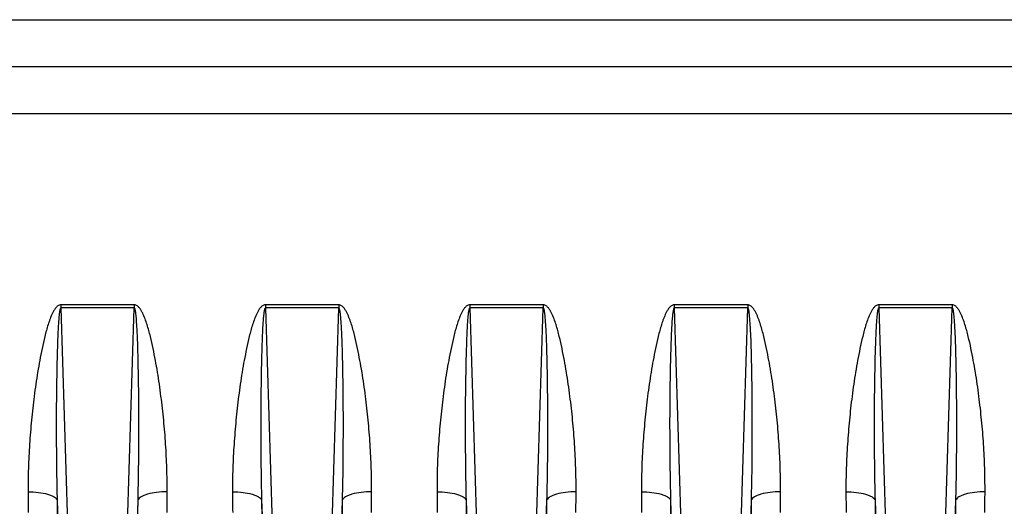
# Model space of a CAD drawing. Extents: x -1709 to 1181, y 8 to 1580.
# Tile 63 of 70: x 649 to 751, y 766 to 816. Entities that reach past the tile are written whole.
import ezdxf

# ---------------------------------------------------------------- set-up
doc = ezdxf.new("R2010")
doc.units = 0
doc.header["$LTSCALE"] = 65.395
doc.layers.get('0').update_dxf_attribs({"linetype": 'CONTINUOUS'})

msp = doc.modelspace()

# ---------------------------------------------------------------- linework, layer by layer
at = {"color": 9, "linetype": 'CONTINUOUS'}
for p, q in [((553.94, 815.98), (773.01, 815.98)), ((553.94, 806.34), (773.01, 806.34)), ((653.67, 786.4), (654.35, 764.26)), ((660.52, 764.26), (661.21, 786.4)), ((674.67, 786.4), (675.35, 764.26)), ((681.52, 764.26), (682.21, 786.4)), ((695.67, 786.4), (696.35, 764.26)), ((702.52, 764.26), (703.21, 786.4)), ((716.67, 786.4), (717.35, 764.26)), ((723.52, 764.26), (724.21, 786.4)), ((737.67, 786.4), (738.35, 764.26)), ((744.52, 764.26), (745.21, 786.4))]:
    msp.add_line(p, q, dxfattribs=at)
at = {"color": 6, "linetype": 'CONTINUOUS'}
msp.add_line((553.94, 811.16), (829.94, 811.16), dxfattribs=at)
at = {"color": 2, "linetype": 'CONTINUOUS'}
for p, q in [((661.21, 786.72), (653.67, 786.72)), ((653.67, 786.72), (653.67, 786.4)), ((661.21, 786.4), (653.67, 786.4)), ((661.21, 786.72), (661.21, 786.4)), ((682.21, 786.72), (674.67, 786.72)), ((674.67, 786.72), (674.67, 786.4)), ((682.21, 786.4), (674.67, 786.4)), ((682.21, 786.72), (682.21, 786.4)), ((703.21, 786.72), (695.67, 786.72)), ((695.67, 786.72), (695.67, 786.4)), ((703.21, 786.4), (695.67, 786.4)), ((703.21, 786.72), (703.21, 786.4)), ((724.21, 786.72), (716.67, 786.72)), ((716.67, 786.72), (716.67, 786.4)), ((724.21, 786.4), (716.67, 786.4)), ((724.21, 786.72), (724.21, 786.4)), ((745.21, 786.72), (737.67, 786.72)), ((737.67, 786.72), (737.67, 786.4)), ((745.21, 786.4), (737.67, 786.4)), ((745.21, 786.72), (745.21, 786.4)), ((653.28, 766.7), (653.36, 764.29)), ((661.52, 764.29), (661.59, 766.7)), ((674.28, 766.7), (674.36, 764.29)), ((682.52, 764.29), (682.59, 766.7)), ((695.28, 766.7), (695.36, 764.29)), ((703.52, 764.29), (703.59, 766.7)), ((716.28, 766.7), (716.36, 764.29)), ((724.52, 764.29), (724.59, 766.7)), ((737.28, 766.7), (737.36, 764.29)), ((745.52, 764.29), (745.59, 766.7))]:
    msp.add_line(p, q, dxfattribs=at)
at = {"color": 9, "linetype": 'CONTINUOUS'}
for points, knots in [([(653.67, 786.72), (653.56, 786.72), (653.35, 786.64), (653.13, 786.41), (652.95, 786.15), (652.76, 785.78), (652.55, 785.29), (652.28, 784.5), (652.01, 783.48), (651.73, 782.26), (651.49, 781.03), (651.21, 779.39), (650.91, 777.34), (650.64, 774.88), (650.44, 772.42), (650.31, 769.98), (650.29, 768.35), (650.3, 767.53)], [0, 0, 0, 0, 0.015856, 0.031802, 0.047732, 0.063639, 0.095395, 0.127109, 0.190417, 0.253593, 0.316636, 0.379542, 0.504923, 0.629703, 0.753836, 0.877281, 1, 1, 1, 1]), ([(653.67, 786.4), (653.64, 786.4), (653.61, 786.35), (653.58, 786.26), (653.55, 786.13), (653.52, 785.98), (653.5, 785.82), (653.49, 785.67), (653.46, 785.46), (653.44, 785.21), (653.42, 784.9), (653.39, 784.49), (653.37, 783.97), (653.34, 783.36), (653.32, 782.74), (653.3, 782.12), (653.27, 781.3), (653.25, 780.27), (653.23, 779.03), (653.21, 777.8), (653.2, 776.56), (653.19, 775.33), (653.19, 773.68), (653.2, 771.63), (653.23, 769.16), (653.26, 767.52), (653.28, 766.7)], [0, 0, 0, 0, 0.003734, 0.007649, 0.015477, 0.023307, 0.031136, 0.038965, 0.046794, 0.06245, 0.078106, 0.09376, 0.125067, 0.156369, 0.187668, 0.218964, 0.250255, 0.312827, 0.375383, 0.437923, 0.500446, 0.562953, 0.625443, 0.75037, 0.875223, 1, 1, 1, 1]), ([(664.58, 767.53), (664.58, 768.35), (664.56, 769.98), (664.44, 772.42), (664.24, 774.88), (663.96, 777.34), (663.67, 779.39), (663.38, 781.03), (663.14, 782.26), (662.87, 783.48), (662.59, 784.5), (662.32, 785.29), (662.12, 785.78), (661.92, 786.15), (661.74, 786.41), (661.52, 786.64), (661.31, 786.72), (661.21, 786.72)], [0, 0, 0, 0, 0.122719, 0.246165, 0.370299, 0.495079, 0.620461, 0.683368, 0.74641, 0.809587, 0.872896, 0.90461, 0.936366, 0.952273, 0.968201, 0.984145, 1, 1, 1, 1]), ([(661.59, 766.7), (661.61, 767.52), (661.65, 769.16), (661.67, 771.63), (661.68, 773.68), (661.68, 775.33), (661.67, 776.56), (661.66, 777.8), (661.65, 779.03), (661.62, 780.27), (661.6, 781.3), (661.58, 782.12), (661.56, 782.74), (661.54, 783.36), (661.51, 783.97), (661.48, 784.49), (661.45, 784.9), (661.43, 785.21), (661.41, 785.46), (661.39, 785.67), (661.37, 785.82), (661.35, 785.98), (661.33, 786.13), (661.3, 786.26), (661.27, 786.35), (661.23, 786.4), (661.21, 786.4)], [0, 0, 0, 0, 0.124777, 0.24963, 0.374557, 0.437047, 0.499554, 0.562078, 0.624618, 0.687174, 0.749745, 0.781037, 0.812332, 0.843631, 0.874934, 0.90624, 0.921895, 0.93755, 0.953207, 0.961035, 0.968864, 0.976694, 0.984523, 0.992351, 0.996265, 1, 1, 1, 1]), ([(674.67, 786.72), (674.56, 786.72), (674.35, 786.64), (674.13, 786.41), (673.95, 786.15), (673.76, 785.78), (673.55, 785.29), (673.28, 784.5), (673.01, 783.48), (672.73, 782.26), (672.49, 781.03), (672.21, 779.39), (671.91, 777.34), (671.64, 774.88), (671.44, 772.42), (671.31, 769.98), (671.29, 768.35), (671.3, 767.53)], [0, 0, 0, 0, 0.015856, 0.031802, 0.047732, 0.063639, 0.095395, 0.127109, 0.190417, 0.253593, 0.316636, 0.379542, 0.504923, 0.629703, 0.753836, 0.877281, 1, 1, 1, 1]), ([(674.67, 786.4), (674.64, 786.4), (674.61, 786.35), (674.58, 786.26), (674.55, 786.13), (674.52, 785.98), (674.5, 785.82), (674.49, 785.67), (674.46, 785.46), (674.44, 785.21), (674.42, 784.9), (674.39, 784.49), (674.37, 783.97), (674.34, 783.36), (674.32, 782.74), (674.3, 782.12), (674.27, 781.3), (674.25, 780.27), (674.23, 779.03), (674.21, 777.8), (674.2, 776.56), (674.19, 775.33), (674.19, 773.68), (674.2, 771.63), (674.23, 769.16), (674.26, 767.52), (674.28, 766.7)], [0, 0, 0, 0, 0.003734, 0.007649, 0.015477, 0.023307, 0.031136, 0.038965, 0.046794, 0.06245, 0.078106, 0.09376, 0.125067, 0.156369, 0.187668, 0.218964, 0.250255, 0.312827, 0.375383, 0.437923, 0.500446, 0.562953, 0.625443, 0.75037, 0.875223, 1, 1, 1, 1]), ([(685.58, 767.53), (685.58, 768.35), (685.56, 769.98), (685.44, 772.42), (685.24, 774.88), (684.96, 777.34), (684.67, 779.39), (684.38, 781.03), (684.14, 782.26), (683.87, 783.48), (683.59, 784.5), (683.32, 785.29), (683.12, 785.78), (682.92, 786.15), (682.74, 786.41), (682.52, 786.64), (682.31, 786.72), (682.21, 786.72)], [0, 0, 0, 0, 0.122719, 0.246165, 0.370299, 0.495079, 0.620461, 0.683368, 0.74641, 0.809587, 0.872896, 0.90461, 0.936366, 0.952273, 0.968201, 0.984145, 1, 1, 1, 1]), ([(682.59, 766.7), (682.61, 767.52), (682.65, 769.16), (682.67, 771.63), (682.68, 773.68), (682.68, 775.33), (682.67, 776.56), (682.66, 777.8), (682.65, 779.03), (682.62, 780.27), (682.6, 781.3), (682.58, 782.12), (682.56, 782.74), (682.54, 783.36), (682.51, 783.97), (682.48, 784.49), (682.45, 784.9), (682.43, 785.21), (682.41, 785.46), (682.39, 785.67), (682.37, 785.82), (682.35, 785.98), (682.33, 786.13), (682.3, 786.26), (682.27, 786.35), (682.23, 786.4), (682.21, 786.4)], [0, 0, 0, 0, 0.124777, 0.24963, 0.374557, 0.437047, 0.499554, 0.562078, 0.624618, 0.687174, 0.749745, 0.781037, 0.812332, 0.843631, 0.874934, 0.90624, 0.921895, 0.93755, 0.953207, 0.961035, 0.968864, 0.976694, 0.984523, 0.992351, 0.996265, 1, 1, 1, 1]), ([(695.67, 786.72), (695.56, 786.72), (695.35, 786.64), (695.13, 786.41), (694.95, 786.15), (694.76, 785.78), (694.55, 785.29), (694.28, 784.5), (694.01, 783.48), (693.73, 782.26), (693.49, 781.03), (693.21, 779.39), (692.91, 777.34), (692.64, 774.88), (692.44, 772.42), (692.31, 769.98), (692.29, 768.35), (692.3, 767.53)], [0, 0, 0, 0, 0.015856, 0.031802, 0.047732, 0.063639, 0.095395, 0.127109, 0.190417, 0.253593, 0.316636, 0.379542, 0.504923, 0.629703, 0.753836, 0.877281, 1, 1, 1, 1]), ([(695.67, 786.4), (695.64, 786.4), (695.61, 786.35), (695.58, 786.26), (695.55, 786.13), (695.52, 785.98), (695.5, 785.82), (695.49, 785.67), (695.46, 785.46), (695.44, 785.21), (695.42, 784.9), (695.39, 784.49), (695.37, 783.97), (695.34, 783.36), (695.32, 782.74), (695.3, 782.12), (695.27, 781.3), (695.25, 780.27), (695.23, 779.03), (695.21, 777.8), (695.2, 776.56), (695.19, 775.33), (695.19, 773.68), (695.2, 771.63), (695.23, 769.16), (695.26, 767.52), (695.28, 766.7)], [0, 0, 0, 0, 0.003734, 0.007649, 0.015477, 0.023307, 0.031136, 0.038965, 0.046794, 0.06245, 0.078106, 0.09376, 0.125067, 0.156369, 0.187668, 0.218964, 0.250255, 0.312827, 0.375383, 0.437923, 0.500446, 0.562953, 0.625443, 0.75037, 0.875223, 1, 1, 1, 1]), ([(706.58, 767.53), (706.58, 768.35), (706.56, 769.98), (706.44, 772.42), (706.24, 774.88), (705.96, 777.34), (705.67, 779.39), (705.38, 781.03), (705.14, 782.26), (704.87, 783.48), (704.59, 784.5), (704.32, 785.29), (704.12, 785.78), (703.92, 786.15), (703.74, 786.41), (703.52, 786.64), (703.31, 786.72), (703.21, 786.72)], [0, 0, 0, 0, 0.122719, 0.246165, 0.370299, 0.495079, 0.620461, 0.683368, 0.74641, 0.809587, 0.872896, 0.90461, 0.936366, 0.952273, 0.968201, 0.984145, 1, 1, 1, 1]), ([(703.59, 766.7), (703.61, 767.52), (703.65, 769.16), (703.67, 771.63), (703.68, 773.68), (703.68, 775.33), (703.67, 776.56), (703.66, 777.8), (703.65, 779.03), (703.62, 780.27), (703.6, 781.3), (703.58, 782.12), (703.56, 782.74), (703.54, 783.36), (703.51, 783.97), (703.48, 784.49), (703.45, 784.9), (703.43, 785.21), (703.41, 785.46), (703.39, 785.67), (703.37, 785.82), (703.35, 785.98), (703.33, 786.13), (703.3, 786.26), (703.27, 786.35), (703.23, 786.4), (703.21, 786.4)], [0, 0, 0, 0, 0.124777, 0.24963, 0.374557, 0.437047, 0.499554, 0.562078, 0.624618, 0.687174, 0.749745, 0.781037, 0.812332, 0.843631, 0.874934, 0.90624, 0.921895, 0.93755, 0.953207, 0.961035, 0.968864, 0.976694, 0.984523, 0.992351, 0.996265, 1, 1, 1, 1]), ([(716.67, 786.72), (716.56, 786.72), (716.35, 786.64), (716.13, 786.41), (715.95, 786.15), (715.76, 785.78), (715.55, 785.29), (715.28, 784.5), (715.01, 783.48), (714.73, 782.26), (714.49, 781.03), (714.21, 779.39), (713.91, 777.34), (713.64, 774.88), (713.44, 772.42), (713.31, 769.98), (713.29, 768.35), (713.3, 767.53)], [0, 0, 0, 0, 0.015856, 0.031802, 0.047732, 0.063639, 0.095395, 0.127109, 0.190417, 0.253593, 0.316636, 0.379542, 0.504923, 0.629703, 0.753836, 0.877281, 1, 1, 1, 1]), ([(716.67, 786.4), (716.64, 786.4), (716.61, 786.35), (716.58, 786.26), (716.55, 786.13), (716.52, 785.98), (716.5, 785.82), (716.49, 785.67), (716.46, 785.46), (716.44, 785.21), (716.42, 784.9), (716.39, 784.49), (716.37, 783.97), (716.34, 783.36), (716.32, 782.74), (716.3, 782.12), (716.27, 781.3), (716.25, 780.27), (716.23, 779.03), (716.21, 777.8), (716.2, 776.56), (716.19, 775.33), (716.19, 773.68), (716.2, 771.63), (716.23, 769.16), (716.26, 767.52), (716.28, 766.7)], [0, 0, 0, 0, 0.003734, 0.007649, 0.015477, 0.023307, 0.031136, 0.038965, 0.046794, 0.06245, 0.078106, 0.09376, 0.125067, 0.156369, 0.187668, 0.218964, 0.250255, 0.312827, 0.375383, 0.437923, 0.500446, 0.562953, 0.625443, 0.75037, 0.875223, 1, 1, 1, 1]), ([(727.58, 767.53), (727.58, 768.35), (727.56, 769.98), (727.44, 772.42), (727.24, 774.88), (726.96, 777.34), (726.67, 779.39), (726.38, 781.03), (726.14, 782.26), (725.87, 783.48), (725.59, 784.5), (725.32, 785.29), (725.12, 785.78), (724.92, 786.15), (724.74, 786.41), (724.52, 786.64), (724.31, 786.72), (724.21, 786.72)], [0, 0, 0, 0, 0.122719, 0.246165, 0.370299, 0.495079, 0.620461, 0.683368, 0.74641, 0.809587, 0.872896, 0.90461, 0.936366, 0.952273, 0.968201, 0.984145, 1, 1, 1, 1]), ([(724.59, 766.7), (724.61, 767.52), (724.65, 769.16), (724.67, 771.63), (724.68, 773.68), (724.68, 775.33), (724.67, 776.56), (724.66, 777.8), (724.65, 779.03), (724.62, 780.27), (724.6, 781.3), (724.58, 782.12), (724.56, 782.74), (724.54, 783.36), (724.51, 783.97), (724.48, 784.49), (724.45, 784.9), (724.43, 785.21), (724.41, 785.46), (724.39, 785.67), (724.37, 785.82), (724.35, 785.98), (724.33, 786.13), (724.3, 786.26), (724.27, 786.35), (724.23, 786.4), (724.21, 786.4)], [0, 0, 0, 0, 0.124777, 0.24963, 0.374557, 0.437047, 0.499554, 0.562078, 0.624618, 0.687174, 0.749745, 0.781037, 0.812332, 0.843631, 0.874934, 0.90624, 0.921895, 0.93755, 0.953207, 0.961035, 0.968864, 0.976694, 0.984523, 0.992351, 0.996265, 1, 1, 1, 1]), ([(737.67, 786.72), (737.56, 786.72), (737.35, 786.64), (737.13, 786.41), (736.95, 786.15), (736.76, 785.78), (736.55, 785.29), (736.28, 784.5), (736.01, 783.48), (735.73, 782.26), (735.49, 781.03), (735.21, 779.39), (734.91, 777.34), (734.64, 774.88), (734.44, 772.42), (734.31, 769.98), (734.29, 768.35), (734.3, 767.53)], [0, 0, 0, 0, 0.015856, 0.031802, 0.047732, 0.063639, 0.095395, 0.127109, 0.190417, 0.253593, 0.316636, 0.379542, 0.504923, 0.629703, 0.753836, 0.877281, 1, 1, 1, 1]), ([(737.67, 786.4), (737.64, 786.4), (737.61, 786.35), (737.58, 786.26), (737.55, 786.13), (737.52, 785.98), (737.5, 785.82), (737.49, 785.67), (737.46, 785.46), (737.44, 785.21), (737.42, 784.9), (737.39, 784.49), (737.37, 783.97), (737.34, 783.36), (737.32, 782.74), (737.3, 782.12), (737.27, 781.3), (737.25, 780.27), (737.23, 779.03), (737.21, 777.8), (737.2, 776.56), (737.19, 775.33), (737.19, 773.68), (737.2, 771.63), (737.23, 769.16), (737.26, 767.52), (737.28, 766.7)], [0, 0, 0, 0, 0.003734, 0.007649, 0.015477, 0.023307, 0.031136, 0.038965, 0.046794, 0.06245, 0.078106, 0.09376, 0.125067, 0.156369, 0.187668, 0.218964, 0.250255, 0.312827, 0.375383, 0.437923, 0.500446, 0.562953, 0.625443, 0.75037, 0.875223, 1, 1, 1, 1]), ([(748.58, 767.53), (748.58, 768.35), (748.56, 769.98), (748.44, 772.42), (748.24, 774.88), (747.96, 777.34), (747.67, 779.39), (747.38, 781.03), (747.14, 782.26), (746.87, 783.48), (746.59, 784.5), (746.32, 785.29), (746.12, 785.78), (745.92, 786.15), (745.74, 786.41), (745.52, 786.64), (745.31, 786.72), (745.21, 786.72)], [0, 0, 0, 0, 0.122719, 0.246165, 0.370299, 0.495079, 0.620461, 0.683368, 0.74641, 0.809587, 0.872896, 0.90461, 0.936366, 0.952273, 0.968201, 0.984145, 1, 1, 1, 1]), ([(745.59, 766.7), (745.61, 767.52), (745.65, 769.16), (745.67, 771.63), (745.68, 773.68), (745.68, 775.33), (745.67, 776.56), (745.66, 777.8), (745.65, 779.03), (745.62, 780.27), (745.6, 781.3), (745.58, 782.12), (745.56, 782.74), (745.54, 783.36), (745.51, 783.97), (745.48, 784.49), (745.45, 784.9), (745.43, 785.21), (745.41, 785.46), (745.39, 785.67), (745.37, 785.82), (745.35, 785.98), (745.33, 786.13), (745.3, 786.26), (745.27, 786.35), (745.23, 786.4), (745.21, 786.4)], [0, 0, 0, 0, 0.124777, 0.24963, 0.374557, 0.437047, 0.499554, 0.562078, 0.624618, 0.687174, 0.749745, 0.781037, 0.812332, 0.843631, 0.874934, 0.90624, 0.921895, 0.93755, 0.953207, 0.961035, 0.968864, 0.976694, 0.984523, 0.992351, 0.996265, 1, 1, 1, 1]), ([(650.3, 767.53), (650.66, 767.54), (651.33, 767.5), (652.13, 767.37), (652.67, 767.19), (653.01, 767.02), (653.24, 766.84), (653.28, 766.7)], [0, 0, 0, 0, 0.337315, 0.634229, 0.75709, 0.85908, 1, 1, 1, 1]), ([(664.58, 767.53), (664.22, 767.54), (663.54, 767.5), (662.74, 767.37), (662.21, 767.19), (661.86, 767.02), (661.64, 766.84), (661.59, 766.7)], [0, 0, 0, 0, 0.337315, 0.634229, 0.75709, 0.85908, 1, 1, 1, 1]), ([(671.3, 767.53), (671.66, 767.54), (672.33, 767.5), (673.13, 767.37), (673.67, 767.19), (674.01, 767.02), (674.24, 766.84), (674.28, 766.7)], [0, 0, 0, 0, 0.337315, 0.634229, 0.75709, 0.85908, 1, 1, 1, 1]), ([(685.58, 767.53), (685.22, 767.54), (684.54, 767.5), (683.74, 767.37), (683.21, 767.19), (682.86, 767.02), (682.64, 766.84), (682.59, 766.7)], [0, 0, 0, 0, 0.337315, 0.634229, 0.75709, 0.85908, 1, 1, 1, 1]), ([(692.3, 767.53), (692.66, 767.54), (693.33, 767.5), (694.13, 767.37), (694.67, 767.19), (695.01, 767.02), (695.24, 766.84), (695.28, 766.7)], [0, 0, 0, 0, 0.337315, 0.634229, 0.75709, 0.85908, 1, 1, 1, 1]), ([(706.58, 767.53), (706.22, 767.54), (705.54, 767.5), (704.74, 767.37), (704.21, 767.19), (703.86, 767.02), (703.64, 766.84), (703.59, 766.7)], [0, 0, 0, 0, 0.337315, 0.634229, 0.75709, 0.85908, 1, 1, 1, 1]), ([(713.3, 767.53), (713.66, 767.54), (714.33, 767.5), (715.13, 767.37), (715.67, 767.19), (716.01, 767.02), (716.24, 766.84), (716.28, 766.7)], [0, 0, 0, 0, 0.337315, 0.634229, 0.75709, 0.85908, 1, 1, 1, 1]), ([(727.58, 767.53), (727.22, 767.54), (726.54, 767.5), (725.74, 767.37), (725.21, 767.19), (724.86, 767.02), (724.64, 766.84), (724.59, 766.7)], [0, 0, 0, 0, 0.337315, 0.634229, 0.75709, 0.85908, 1, 1, 1, 1]), ([(734.3, 767.53), (734.66, 767.54), (735.33, 767.5), (736.13, 767.37), (736.67, 767.19), (737.01, 767.02), (737.24, 766.84), (737.28, 766.7)], [0, 0, 0, 0, 0.337315, 0.634229, 0.75709, 0.85908, 1, 1, 1, 1]), ([(748.58, 767.53), (748.22, 767.54), (747.54, 767.5), (746.74, 767.37), (746.21, 767.19), (745.86, 767.02), (745.64, 766.84), (745.59, 766.7)], [0, 0, 0, 0, 0.337315, 0.634229, 0.75709, 0.85908, 1, 1, 1, 1])]:
    msp.add_open_spline(points, degree=3, knots=knots, dxfattribs=at)
for points in [[(650.3, 767.53), (650.3, 766.83), (650.3, 766.12), (650.31, 765.41)], [(664.57, 765.41), (664.57, 766.12), (664.57, 766.83), (664.58, 767.53)], [(671.3, 767.53), (671.3, 766.83), (671.3, 766.12), (671.31, 765.41)], [(685.57, 765.41), (685.57, 766.12), (685.57, 766.83), (685.58, 767.53)], [(692.3, 767.53), (692.3, 766.83), (692.3, 766.12), (692.31, 765.41)], [(706.57, 765.41), (706.57, 766.12), (706.57, 766.83), (706.58, 767.53)], [(713.3, 767.53), (713.3, 766.83), (713.3, 766.12), (713.31, 765.41)], [(727.57, 765.41), (727.57, 766.12), (727.57, 766.83), (727.58, 767.53)], [(734.3, 767.53), (734.3, 766.83), (734.3, 766.12), (734.31, 765.41)], [(748.57, 765.41), (748.57, 766.12), (748.57, 766.83), (748.58, 767.53)]]:
    msp.add_open_spline(points, degree=3, dxfattribs=at)
at = {"color": 2, "linetype": 'CONTINUOUS'}
for points in [[(653.28, 766.7), (653.29, 765.97), (653.29, 765.25), (653.29, 764.53)], [(661.58, 764.53), (661.58, 765.25), (661.59, 765.97), (661.59, 766.7)], [(674.28, 766.7), (674.29, 765.97), (674.29, 765.25), (674.29, 764.53)], [(682.58, 764.53), (682.58, 765.25), (682.59, 765.97), (682.59, 766.7)], [(695.28, 766.7), (695.29, 765.97), (695.29, 765.25), (695.29, 764.53)], [(703.58, 764.53), (703.58, 765.25), (703.59, 765.97), (703.59, 766.7)], [(716.28, 766.7), (716.29, 765.97), (716.29, 765.25), (716.29, 764.53)], [(724.58, 764.53), (724.58, 765.25), (724.59, 765.97), (724.59, 766.7)], [(737.28, 766.7), (737.29, 765.97), (737.29, 765.25), (737.29, 764.53)], [(745.58, 764.53), (745.58, 765.25), (745.59, 765.97), (745.59, 766.7)]]:
    msp.add_open_spline(points, degree=3, dxfattribs=at)

doc.saveas('drawing.dxf')
